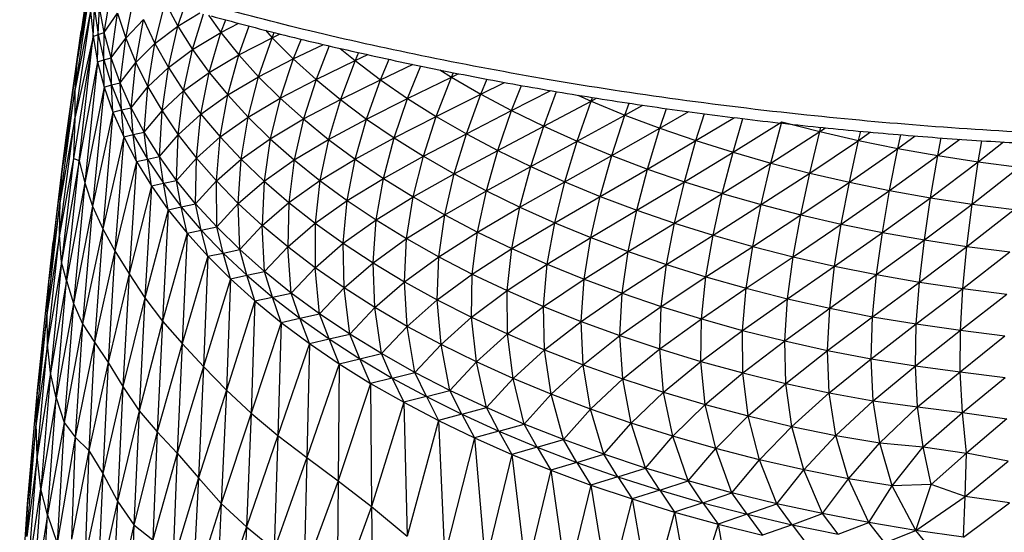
# Paper-space layout '_Trimétrica' of a CAD drawing. Header units: millimetres. Extents: x -212 to 189, y -225 to 469.
# Tile 12 of 18: x -121 to -34, y 25 to 70. Entities that reach past the tile are written whole.
import ezdxf

# ---------------------------------------------------------------- set-up
doc = ezdxf.new("R2010")
doc.units = ezdxf.units.MM

psp = doc.layouts.new('_Trimétrica')

# ---------------------------------------------------------------- linework, layer by layer
at = {"color": 7, "linetype": 'Continuous', "lineweight": 25}
for p, q in [((-115.214, 73.781), (-116.306, 66.513)), ((-115.226, 73.785), (-115.938, 69.243)), ((-115.226, 73.785), (-115.938, 69.243)), ((-115.11, 73.289), (-116.479, 63.997)), ((-115.11, 73.289), (-116.306, 66.513)), ((-113.869, 69.128), (-113.217, 73.056)), ((-111.969, 68.646), (-111.21, 72.442)), ((-109.377, 68.15), (-108.466, 71.786)), ((-108.466, 71.786), (-107.336, 69.696)), ((-115.082, 71.03), (-116.496, 61.527)), ((-115.082, 71.03), (-116.479, 63.997)), ((-115.082, 71.03), (-114.872, 68.776)), ((-114.872, 68.776), (-114.741, 71.209)), ((-114.741, 71.209), (-114.421, 68.954)), ((-114.421, 68.954), (-114.285, 71.378)), ((-113.869, 69.128), (-114.285, 71.378)), ((-113.869, 69.128), (-112.688, 70.846)), ((-113.261, 66.888), (-112.688, 70.846)), ((-112.688, 70.846), (-111.969, 68.646)), ((-107.336, 69.696), (-106.826, 71.28)), ((-107.336, 69.696), (-105.401, 70.87)), ((-106.037, 67.631), (-105.068, 70.781)), ((-111.969, 68.646), (-110.385, 70.287)), ((-111.076, 66.466), (-110.385, 70.287)), ((-110.385, 70.287), (-109.377, 68.15)), ((-104.619, 70.663), (-103.532, 69.131)), ((-103.532, 69.131), (-103.103, 70.264)), ((-103.532, 69.131), (-101.926, 69.955)), ((-117.228, 60.031), (-115.938, 69.243)), ((-115.938, 69.243), (-116.306, 66.513)), ((-114.421, 68.954), (-113.869, 69.128)), ((-113.918, 66.708), (-113.869, 69.128)), ((-113.261, 66.888), (-113.869, 69.128)), ((-109.377, 68.15), (-107.336, 69.696)), ((-108.191, 66.035), (-107.336, 69.696)), ((-107.336, 69.696), (-106.037, 67.631)), ((-106.037, 67.631), (-103.532, 69.131)), ((-104.565, 65.596), (-103.532, 69.131)), ((-103.532, 69.131), (-101.941, 67.154)), ((-101.941, 67.154), (-101.011, 69.714)), ((-99.579, 69.338), (-98.986, 68.674)), ((-98.986, 68.674), (-98.792, 69.131)), ((-98.986, 68.674), (-98.279, 69.006)), ((-114.872, 68.776), (-116.616, 57.95)), ((-114.872, 68.776), (-116.496, 61.527)), ((-116.092, 57.758), (-114.872, 68.776)), ((-114.872, 68.776), (-114.421, 68.954)), ((-114.872, 68.776), (-114.468, 66.526)), ((-114.468, 66.526), (-114.421, 68.954)), ((-114.421, 68.954), (-113.918, 66.708)), ((-113.261, 66.888), (-111.969, 68.646)), ((-112.469, 64.664), (-111.969, 68.646)), ((-111.969, 68.646), (-111.076, 66.466)), ((-111.076, 66.466), (-109.377, 68.15)), ((-110.001, 64.306), (-109.377, 68.15)), ((-109.377, 68.15), (-108.191, 66.035)), ((-101.941, 67.154), (-98.986, 68.674)), ((-100.188, 65.215), (-98.986, 68.674)), ((-97.12, 66.802), (-98.986, 68.674)), ((-96.404, 68.557), (-97.12, 66.802)), ((-108.191, 66.035), (-106.037, 67.631)), ((-106.834, 63.947), (-106.037, 67.631)), ((-106.037, 67.631), (-104.565, 65.596)), ((-97.12, 66.802), (-94.423, 68.084)), ((-93.926, 67.965), (-95.096, 64.971)), ((-92.945, 67.73), (-91.635, 66.647)), ((-91.324, 67.357), (-91.635, 66.647)), ((-117.603, 57.01), (-116.306, 66.513)), ((-116.306, 66.513), (-117.228, 60.031)), ((-116.306, 66.513), (-116.479, 63.997)), ((-114.468, 66.526), (-116.092, 57.758)), ((-114.468, 66.526), (-115.596, 55.782)), ((-114.468, 66.526), (-113.918, 66.708)), ((-114.468, 66.526), (-113.88, 64.288)), ((-113.918, 66.708), (-113.261, 66.888)), ((-113.918, 66.708), (-113.232, 64.477)), ((-113.88, 64.288), (-113.918, 66.708)), ((-112.469, 64.664), (-113.261, 66.888)), ((-113.232, 64.477), (-113.261, 66.888)), ((-112.469, 64.664), (-111.076, 66.466)), ((-111.492, 62.459), (-111.076, 66.466)), ((-111.076, 66.466), (-110.001, 64.306)), ((-104.565, 65.596), (-101.941, 67.154)), ((-102.926, 63.595), (-101.941, 67.154)), ((-101.941, 67.154), (-100.188, 65.215)), ((-100.188, 65.215), (-97.12, 66.802)), ((-97.12, 66.802), (-98.277, 63.315)), ((-97.12, 66.802), (-95.096, 64.971)), ((-95.096, 64.971), (-91.635, 66.647)), ((-91.635, 66.647), (-92.932, 63.189)), ((-91.635, 66.647), (-90.494, 67.177)), ((-91.635, 66.647), (-89.371, 64.941)), ((-89.371, 64.941), (-88.603, 66.769)), ((-110.001, 64.306), (-108.191, 66.035)), ((-108.747, 62.171), (-108.191, 66.035)), ((-108.191, 66.035), (-106.834, 63.947)), ((-106.834, 63.947), (-104.565, 65.596)), ((-105.307, 61.892), (-104.565, 65.596)), ((-104.565, 65.596), (-102.926, 63.595)), ((-89.371, 64.941), (-86.493, 66.313)), ((-86.969, 63.287), (-85.814, 66.166)), ((-84.11, 65.819), (-83.093, 65.176)), ((-83.093, 65.176), (-82.915, 65.588)), ((-83.093, 65.176), (-82.438, 65.495)), ((-113.232, 64.477), (-112.469, 64.664)), ((-111.492, 62.459), (-112.469, 64.664)), ((-112.357, 62.262), (-112.469, 64.664)), ((-102.926, 63.595), (-100.188, 65.215)), ((-101.124, 61.632), (-100.188, 65.215)), ((-98.277, 63.315), (-100.188, 65.215)), ((-98.277, 63.315), (-95.096, 64.971)), ((-95.096, 64.971), (-96.21, 61.459)), ((-95.096, 64.971), (-92.932, 63.189)), ((-92.932, 63.189), (-89.371, 64.941)), ((-90.613, 61.453), (-89.371, 64.941)), ((-89.371, 64.941), (-86.969, 63.287)), ((-86.969, 63.287), (-83.093, 65.176)), ((-84.43, 61.685), (-83.093, 65.176)), ((-83.093, 65.176), (-80.486, 63.663)), ((-80.486, 63.663), (-79.93, 65.009)), ((-80.486, 63.663), (-78.393, 64.711)), ((-117.791, 54.191), (-116.479, 63.997)), ((-116.479, 63.997), (-117.603, 57.01)), ((-116.479, 63.997), (-116.496, 61.527)), ((-113.88, 64.288), (-115.596, 55.782)), ((-113.88, 64.288), (-114.908, 53.708)), ((-113.88, 64.288), (-113.232, 64.477)), ((-113.88, 64.288), (-113.112, 62.066)), ((-113.232, 64.477), (-112.357, 62.262)), ((-113.112, 62.066), (-113.232, 64.477)), ((-111.492, 62.459), (-110.001, 64.306)), ((-110.332, 60.279), (-110.001, 64.306)), ((-110.001, 64.306), (-108.747, 62.171)), ((-108.747, 62.171), (-106.834, 63.947)), ((-107.312, 60.063), (-106.834, 63.947)), ((-106.834, 63.947), (-105.307, 61.892)), ((-77.751, 62.206), (-76.878, 64.444)), ((-77.751, 62.206), (-74.283, 63.997)), ((-74.902, 60.811), (-73.758, 63.907)), ((-105.307, 61.892), (-102.926, 63.595)), ((-103.604, 59.871), (-102.926, 63.595)), ((-102.926, 63.595), (-101.124, 61.632)), ((-101.124, 61.632), (-98.277, 63.315)), ((-98.277, 63.315), (-99.16, 59.71)), ((-98.277, 63.315), (-96.21, 61.459)), ((-96.21, 61.459), (-92.932, 63.189)), ((-92.932, 63.189), (-93.992, 59.651)), ((-92.932, 63.189), (-90.613, 61.453)), ((-90.613, 61.453), (-86.969, 63.287)), ((-88.161, 59.771), (-86.969, 63.287)), ((-86.969, 63.287), (-84.43, 61.685)), ((-84.43, 61.685), (-80.486, 63.663)), ((-81.759, 60.141), (-80.486, 63.663)), ((-80.486, 63.663), (-77.751, 62.206)), ((-74.902, 60.811), (-70.697, 63.05)), ((-71.936, 59.479), (-70.697, 63.05)), ((-71.883, 63.584), (-70.697, 63.05)), ((-70.697, 63.05), (-70.573, 63.369)), ((-70.697, 63.05), (-70.21, 63.314)), ((-70.697, 63.05), (-67.696, 61.811)), ((-67.696, 61.811), (-67.31, 62.876)), ((-113.112, 62.066), (-114.908, 53.708)), ((-113.112, 62.066), (-114.016, 51.719)), ((-113.112, 62.066), (-112.357, 62.262)), ((-113.112, 62.066), (-112.153, 59.862)), ((-112.357, 62.262), (-111.492, 62.459)), ((-112.357, 62.262), (-111.297, 60.068)), ((-112.153, 59.862), (-112.357, 62.262)), ((-110.332, 60.279), (-111.492, 62.459)), ((-111.297, 60.068), (-111.492, 62.459)), ((-110.332, 60.279), (-108.747, 62.171)), ((-108.989, 58.125), (-108.747, 62.171)), ((-108.747, 62.171), (-107.312, 60.063)), ((-81.759, 60.141), (-77.751, 62.206)), ((-78.967, 58.657), (-77.751, 62.206)), ((-77.751, 62.206), (-74.902, 60.811)), ((-67.696, 61.811), (-66.119, 62.696)), ((-64.59, 60.637), (-64.003, 62.376)), ((-64.59, 60.637), (-62.043, 62.119)), ((-117.856, 51.172), (-116.496, 61.527)), ((-116.496, 61.527), (-117.791, 54.191)), ((-116.496, 61.527), (-116.616, 57.95)), ((-107.312, 60.063), (-105.307, 61.892)), ((-105.709, 57.991), (-105.307, 61.892)), ((-105.307, 61.892), (-103.604, 59.871)), ((-103.604, 59.871), (-101.124, 61.632)), ((-101.739, 57.889), (-101.124, 61.632)), ((-99.16, 59.71), (-101.124, 61.632)), ((-99.16, 59.71), (-96.21, 61.459)), ((-96.21, 61.459), (-97.037, 57.832)), ((-96.21, 61.459), (-93.992, 59.651)), ((-93.992, 59.651), (-90.613, 61.453)), ((-91.624, 57.89), (-90.613, 61.453)), ((-90.613, 61.453), (-88.161, 59.771)), ((-88.161, 59.771), (-84.43, 61.685)), ((-85.571, 58.145), (-84.43, 61.685)), ((-84.43, 61.685), (-81.759, 60.141)), ((-71.936, 59.479), (-67.696, 61.811)), ((-68.864, 58.212), (-67.696, 61.811)), ((-67.696, 61.811), (-64.59, 60.637)), ((-61.398, 59.535), (-60.642, 61.937)), ((-61.398, 59.535), (-57.985, 61.59)), ((-58.113, 58.501), (-57.246, 61.493)), ((-58.113, 58.501), (-53.772, 61.212)), ((-54.748, 57.542), (-53.772, 61.212)), ((-53.772, 61.212), (-50.414, 60.347)), ((-111.297, 60.068), (-110.332, 60.279)), ((-108.989, 58.125), (-110.332, 60.279)), ((-110.055, 57.899), (-110.332, 60.279)), ((-78.967, 58.657), (-74.902, 60.811)), ((-76.054, 57.235), (-74.902, 60.811)), ((-74.902, 60.811), (-71.936, 59.479)), ((-68.864, 58.212), (-64.59, 60.637)), ((-65.692, 57.015), (-64.59, 60.637)), ((-64.59, 60.637), (-61.398, 59.535)), ((-54.748, 57.542), (-50.414, 60.347)), ((-51.308, 56.656), (-50.414, 60.347)), ((-50.414, 60.347), (-50.315, 60.718)), ((-50.414, 60.347), (-49.924, 60.675)), ((-50.414, 60.347), (-46.985, 59.555)), ((-46.985, 59.555), (-46.786, 60.385)), ((-46.985, 59.555), (-45.912, 60.305)), ((-117.603, 57.01), (-117.228, 60.031)), ((-112.153, 59.862), (-114.016, 51.719)), ((-112.153, 59.862), (-112.925, 49.751)), ((-112.153, 59.862), (-111.297, 60.068)), ((-112.153, 59.862), (-111.018, 57.681)), ((-111.297, 60.068), (-110.055, 57.899)), ((-111.018, 57.681), (-111.297, 60.068)), ((-108.989, 58.125), (-107.312, 60.063)), ((-107.469, 56.004), (-107.312, 60.063)), ((-107.312, 60.063), (-105.709, 57.991)), ((-105.709, 57.991), (-103.604, 59.871)), ((-103.93, 55.955), (-103.604, 59.871)), ((-103.604, 59.871), (-101.739, 57.889)), ((-101.739, 57.889), (-99.16, 59.71)), ((-99.16, 59.71), (-99.707, 55.949)), ((-99.16, 59.71), (-97.037, 57.832)), ((-97.037, 57.832), (-93.992, 59.651)), ((-93.992, 59.651), (-94.762, 56.003)), ((-93.992, 59.651), (-91.624, 57.89)), ((-91.624, 57.89), (-88.161, 59.771)), ((-89.114, 56.185), (-88.161, 59.771)), ((-88.161, 59.771), (-85.571, 58.145)), ((-85.571, 58.145), (-81.759, 60.141)), ((-82.844, 56.575), (-81.759, 60.141)), ((-81.759, 60.141), (-78.967, 58.657)), ((-76.054, 57.235), (-71.936, 59.479)), ((-73.027, 55.878), (-71.936, 59.479)), ((-71.936, 59.479), (-68.864, 58.212)), ((-65.692, 57.015), (-61.398, 59.535)), ((-62.422, 55.887), (-61.398, 59.535)), ((-61.398, 59.535), (-58.113, 58.501)), ((-51.308, 56.656), (-46.985, 59.555)), ((-47.794, 55.846), (-46.985, 59.555)), ((-46.985, 59.555), (-43.499, 58.841)), ((-43.499, 58.841), (-43.237, 60.062)), ((-43.499, 58.841), (-41.963, 59.957)), ((-39.952, 58.204), (-39.654, 59.791)), ((-39.952, 58.204), (-38.011, 59.672)), ((-36.359, 57.647), (-36.053, 59.531)), ((-36.359, 57.647), (-34.112, 59.418)), ((-82.844, 56.575), (-78.967, 58.657)), ((-79.99, 55.066), (-78.967, 58.657)), ((-78.967, 58.657), (-76.054, 57.235)), ((-47.794, 55.846), (-43.499, 58.841)), ((-44.221, 55.117), (-43.499, 58.841)), ((-43.499, 58.841), (-39.952, 58.204)), ((-116.616, 57.95), (-117.856, 51.172)), ((-116.616, 57.95), (-117.668, 48.753)), ((-116.092, 57.758), (-117.668, 48.753)), ((-117.218, 47.105), (-116.092, 57.758)), ((-116.092, 57.758), (-116.616, 57.95)), ((-116.092, 57.758), (-115.596, 55.782)), ((-111.018, 57.681), (-112.925, 49.751)), ((-111.018, 57.681), (-111.673, 47.7)), ((-111.018, 57.681), (-110.055, 57.899)), ((-111.018, 57.681), (-109.7, 55.528)), ((-110.055, 57.899), (-108.989, 58.125)), ((-110.055, 57.899), (-108.636, 55.761)), ((-109.7, 55.528), (-110.055, 57.899)), ((-107.469, 56.004), (-108.989, 58.125)), ((-108.636, 55.761), (-108.989, 58.125)), ((-107.469, 56.004), (-105.709, 57.991)), ((-105.772, 53.919), (-105.709, 57.991)), ((-105.709, 57.991), (-103.93, 55.955)), ((-103.93, 55.955), (-101.739, 57.889)), ((-101.985, 53.959), (-101.739, 57.889)), ((-99.707, 55.949), (-101.739, 57.889)), ((-99.707, 55.949), (-97.037, 57.832)), ((-97.037, 57.832), (-97.519, 54.055)), ((-97.037, 57.832), (-94.762, 56.003)), ((-94.762, 56.003), (-91.624, 57.89)), ((-92.339, 54.225), (-91.624, 57.89)), ((-91.624, 57.89), (-89.114, 56.185)), ((-89.114, 56.185), (-85.571, 58.145)), ((-86.468, 54.536), (-85.571, 58.145)), ((-85.571, 58.145), (-82.844, 56.575)), ((-73.027, 55.878), (-68.864, 58.212)), ((-69.889, 54.589), (-68.864, 58.212)), ((-68.864, 58.212), (-65.692, 57.015)), ((-62.422, 55.887), (-58.113, 58.501)), ((-59.064, 54.833), (-58.113, 58.501)), ((-58.113, 58.501), (-54.748, 57.542)), ((-44.221, 55.117), (-39.952, 58.204)), ((-40.586, 54.466), (-39.952, 58.204)), ((-40.586, 54.466), (-36.359, 57.647)), ((-39.952, 58.204), (-36.359, 57.647)), ((-36.902, 53.899), (-36.359, 57.647)), ((-36.359, 57.647), (-32.722, 57.169)), ((-118.775, 47.295), (-117.603, 57.01)), ((-117.603, 57.01), (-118.398, 50.546)), ((-117.791, 54.191), (-117.603, 57.01)), ((-79.99, 55.066), (-76.054, 57.235)), ((-77.019, 53.622), (-76.054, 57.235)), ((-76.054, 57.235), (-73.027, 55.878)), ((-69.889, 54.589), (-65.692, 57.015)), ((-66.648, 53.369), (-65.692, 57.015)), ((-65.692, 57.015), (-62.422, 55.887)), ((-59.064, 54.833), (-54.748, 57.542)), ((-55.621, 53.853), (-54.748, 57.542)), ((-54.748, 57.542), (-51.308, 56.656)), ((-36.902, 53.899), (-32.722, 57.169)), ((-108.636, 55.761), (-107.469, 56.004)), ((-105.772, 53.919), (-107.469, 56.004)), ((-107.041, 53.655), (-107.469, 56.004)), ((-105.772, 53.919), (-103.93, 55.955)), ((-103.93, 55.955), (-101.985, 53.959)), ((-103.904, 51.873), (-103.93, 55.955)), ((-101.985, 53.959), (-99.707, 55.949)), ((-99.707, 55.949), (-99.874, 52.008)), ((-99.707, 55.949), (-97.519, 54.055)), ((-97.519, 54.055), (-94.762, 56.003)), ((-94.762, 56.003), (-95.176, 52.212)), ((-94.762, 56.003), (-92.339, 54.225)), ((-92.339, 54.225), (-89.114, 56.185)), ((-89.766, 52.502), (-89.114, 56.185)), ((-89.114, 56.185), (-86.468, 54.536)), ((-86.468, 54.536), (-82.844, 56.575)), ((-83.685, 52.946), (-82.844, 56.575)), ((-82.844, 56.575), (-79.99, 55.066)), ((-66.648, 53.369), (-62.422, 55.887)), ((-63.312, 52.222), (-62.422, 55.887)), ((-62.422, 55.887), (-59.064, 54.833)), ((-55.621, 53.853), (-51.308, 56.656)), ((-52.104, 52.949), (-51.308, 56.656)), ((-51.308, 56.656), (-47.794, 55.846)), ((-115.596, 55.782), (-117.218, 47.105)), ((-115.596, 55.782), (-116.615, 45.077)), ((-115.596, 55.782), (-114.908, 53.708)), ((-109.7, 55.528), (-111.673, 47.7)), ((-109.7, 55.528), (-110.272, 45.581)), ((-109.7, 55.528), (-108.636, 55.761)), ((-109.7, 55.528), (-108.205, 53.405)), ((-108.636, 55.761), (-107.041, 53.655)), ((-108.205, 53.405), (-108.636, 55.761)), ((-83.685, 52.946), (-79.99, 55.066)), ((-80.769, 51.418), (-79.99, 55.066)), ((-79.99, 55.066), (-77.019, 53.622)), ((-77.019, 53.622), (-73.027, 55.878)), ((-73.928, 52.244), (-73.027, 55.878)), ((-73.027, 55.878), (-69.889, 54.589)), ((-52.104, 52.949), (-47.794, 55.846)), ((-48.512, 52.125), (-47.794, 55.846)), ((-48.512, 52.125), (-44.221, 55.117)), ((-47.794, 55.846), (-44.221, 55.117)), ((-44.855, 51.381), (-44.221, 55.117)), ((-44.221, 55.117), (-40.586, 54.466)), ((-118.947, 44.28), (-117.791, 54.191)), ((-117.791, 54.191), (-118.775, 47.295)), ((-117.856, 51.172), (-117.791, 54.191)), ((-95.176, 52.212), (-92.339, 54.225)), ((-92.681, 50.421), (-92.339, 54.225)), ((-92.339, 54.225), (-89.766, 52.502)), ((-89.766, 52.502), (-86.468, 54.536)), ((-87.056, 50.836), (-86.468, 54.536)), ((-86.468, 54.536), (-83.685, 52.946)), ((-73.928, 52.244), (-69.889, 54.589)), ((-70.727, 50.935), (-69.889, 54.589)), ((-69.889, 54.589), (-66.648, 53.369)), ((-63.312, 52.222), (-59.064, 54.833)), ((-59.883, 51.148), (-59.064, 54.833)), ((-59.064, 54.833), (-55.621, 53.853)), ((-44.855, 51.381), (-40.586, 54.466)), ((-41.141, 50.723), (-40.586, 54.466)), ((-40.586, 54.466), (-36.902, 53.899)), ((-114.908, 53.708), (-116.615, 45.077)), ((-114.908, 53.708), (-115.796, 43.258)), ((-114.908, 53.708), (-114.016, 51.719)), ((-108.205, 53.405), (-110.272, 45.581)), ((-108.205, 53.405), (-108.711, 43.522)), ((-108.205, 53.405), (-107.041, 53.655)), ((-108.205, 53.405), (-106.536, 51.317)), ((-107.041, 53.655), (-105.772, 53.919)), ((-107.041, 53.655), (-105.273, 51.588)), ((-106.536, 51.317), (-107.041, 53.655)), ((-103.904, 51.873), (-105.772, 53.919)), ((-105.273, 51.588), (-105.772, 53.919)), ((-103.904, 51.873), (-101.985, 53.959)), ((-99.874, 52.008), (-101.985, 53.959)), ((-101.864, 49.869), (-101.985, 53.959)), ((-99.874, 52.008), (-97.519, 54.055)), ((-97.519, 54.055), (-97.605, 50.106)), ((-97.519, 54.055), (-95.176, 52.212)), ((-80.769, 51.418), (-77.019, 53.622)), ((-77.738, 49.957), (-77.019, 53.622)), ((-77.019, 53.622), (-73.928, 52.244)), ((-70.727, 50.935), (-66.648, 53.369)), ((-67.423, 49.697), (-66.648, 53.369)), ((-66.648, 53.369), (-63.312, 52.222)), ((-59.883, 51.148), (-55.621, 53.853)), ((-56.364, 50.15), (-55.621, 53.853)), ((-55.621, 53.853), (-52.104, 52.949)), ((-41.141, 50.723), (-36.902, 53.899)), ((-37.372, 50.149), (-36.902, 53.899)), ((-37.372, 50.149), (-33.173, 53.412)), ((-36.902, 53.899), (-33.173, 53.412)), ((-92.681, 50.421), (-89.766, 52.502)), ((-90.04, 48.687), (-89.766, 52.502)), ((-89.766, 52.502), (-87.056, 50.836)), ((-87.056, 50.836), (-83.685, 52.946)), ((-84.209, 49.232), (-83.685, 52.946)), ((-83.685, 52.946), (-80.769, 51.418)), ((-56.364, 50.15), (-52.104, 52.949)), ((-52.773, 49.232), (-52.104, 52.949)), ((-52.104, 52.949), (-48.512, 52.125)), ((-114.016, 51.719), (-115.796, 43.258)), ((-114.016, 51.719), (-114.752, 41.637)), ((-114.016, 51.719), (-112.925, 49.751)), ((-106.536, 51.317), (-105.273, 51.588)), ((-105.273, 51.588), (-103.904, 51.873)), ((-105.273, 51.588), (-103.331, 49.56)), ((-104.697, 49.268), (-105.273, 51.588)), ((-101.864, 49.869), (-103.904, 51.873)), ((-103.331, 49.56), (-103.904, 51.873)), ((-101.864, 49.869), (-99.874, 52.008)), ((-97.605, 50.106), (-99.874, 52.008)), ((-99.662, 47.914), (-99.874, 52.008)), ((-97.605, 50.106), (-95.176, 52.212)), ((-95.176, 52.212), (-95.179, 48.255)), ((-95.176, 52.212), (-92.681, 50.421)), ((-77.738, 49.957), (-73.928, 52.244)), ((-74.585, 48.562), (-73.928, 52.244)), ((-73.928, 52.244), (-70.727, 50.935)), ((-67.423, 49.697), (-63.312, 52.222)), ((-64.018, 48.533), (-63.312, 52.222)), ((-63.312, 52.222), (-59.883, 51.148)), ((-52.773, 49.232), (-48.512, 52.125)), ((-49.108, 48.394), (-48.512, 52.125)), ((-48.512, 52.125), (-44.855, 51.381)), ((-117.856, 51.172), (-118.947, 44.28)), ((-118.911, 41.444), (-117.856, 51.172)), ((-117.668, 48.753), (-117.856, 51.172)), ((-106.536, 51.317), (-108.711, 43.522)), ((-106.536, 51.317), (-106.976, 41.515)), ((-106.536, 51.317), (-104.697, 49.268)), ((-90.04, 48.687), (-87.056, 50.836)), ((-87.257, 47.013), (-87.056, 50.836)), ((-87.056, 50.836), (-84.209, 49.232)), ((-84.209, 49.232), (-80.769, 51.418)), ((-81.233, 47.691), (-80.769, 51.418)), ((-80.769, 51.418), (-77.738, 49.957)), ((-74.585, 48.562), (-70.727, 50.935)), ((-71.319, 47.239), (-70.727, 50.935)), ((-70.727, 50.935), (-67.423, 49.697)), ((-64.018, 48.533), (-59.883, 51.148)), ((-60.519, 47.444), (-59.883, 51.148)), ((-59.883, 51.148), (-56.364, 50.15)), ((-49.108, 48.394), (-44.855, 51.381)), ((-45.376, 47.644), (-44.855, 51.381)), ((-45.376, 47.644), (-41.141, 50.723)), ((-44.855, 51.381), (-41.141, 50.723)), ((-41.581, 46.982), (-41.141, 50.723)), ((-41.141, 50.723), (-37.372, 50.149)), ((-118.775, 47.295), (-118.398, 50.546)), ((-103.331, 49.56), (-101.864, 49.869)), ((-99.662, 47.914), (-101.864, 49.869)), ((-101.225, 47.578), (-101.864, 49.869)), ((-99.662, 47.914), (-97.605, 50.106)), ((-95.179, 48.255), (-97.605, 50.106)), ((-97.3, 46.009), (-97.605, 50.106)), ((-95.179, 48.255), (-92.681, 50.421)), ((-92.681, 50.421), (-90.04, 48.687)), ((-92.602, 46.459), (-92.681, 50.421)), ((-81.233, 47.691), (-77.738, 49.957)), ((-78.132, 46.217), (-77.738, 49.957)), ((-77.738, 49.957), (-74.585, 48.562)), ((-60.519, 47.444), (-56.364, 50.15)), ((-56.935, 46.433), (-56.364, 50.15)), ((-56.364, 50.15), (-52.773, 49.232)), ((-41.581, 46.982), (-37.372, 50.149)), ((-37.733, 46.41), (-37.372, 50.149)), ((-37.372, 50.149), (-33.557, 49.657)), ((-112.925, 49.751), (-114.752, 41.637)), ((-112.925, 49.751), (-113.543, 39.843)), ((-112.925, 49.751), (-111.673, 47.7)), ((-104.697, 49.268), (-106.976, 41.515)), ((-104.697, 49.268), (-105.086, 39.471)), ((-104.697, 49.268), (-103.331, 49.56)), ((-104.697, 49.268), (-102.686, 47.261)), ((-103.331, 49.56), (-101.225, 47.578)), ((-102.686, 47.261), (-103.331, 49.56)), ((-87.257, 47.013), (-84.209, 49.232)), ((-84.34, 45.402), (-84.209, 49.232)), ((-84.209, 49.232), (-81.233, 47.691)), ((-71.319, 47.239), (-67.423, 49.697)), ((-67.95, 45.988), (-67.423, 49.697)), ((-67.423, 49.697), (-64.018, 48.533)), ((-56.935, 46.433), (-52.773, 49.232)), ((-53.27, 45.502), (-52.773, 49.232)), ((-52.773, 49.232), (-49.108, 48.394)), ((-37.733, 46.41), (-33.557, 49.657)), ((-117.668, 48.753), (-118.911, 41.444)), ((-117.668, 48.753), (-118.647, 38.912)), ((-117.218, 47.105), (-117.668, 48.753)), ((-97.3, 46.009), (-95.179, 48.255)), ((-92.602, 46.459), (-95.179, 48.255)), ((-94.776, 44.158), (-95.179, 48.255)), ((-92.602, 46.459), (-90.04, 48.687)), ((-90.04, 48.687), (-87.257, 47.013)), ((-89.875, 44.722), (-90.04, 48.687)), ((-78.132, 46.217), (-74.585, 48.562)), ((-74.916, 44.814), (-74.585, 48.562)), ((-74.585, 48.562), (-71.319, 47.239)), ((-67.95, 45.988), (-64.018, 48.533)), ((-64.476, 44.811), (-64.018, 48.533)), ((-64.018, 48.533), (-60.519, 47.444)), ((-53.27, 45.502), (-49.108, 48.394)), ((-49.534, 44.658), (-49.108, 48.394)), ((-49.108, 48.394), (-45.376, 47.644)), ((-119.797, 37.387), (-118.775, 47.295)), ((-118.947, 44.28), (-118.775, 47.295)), ((-111.673, 47.7), (-113.543, 39.843)), ((-111.673, 47.7), (-112.229, 37.714)), ((-111.673, 47.7), (-110.272, 45.581)), ((-102.686, 47.261), (-105.086, 39.471)), ((-102.686, 47.261), (-103.048, 37.38)), ((-102.686, 47.261), (-101.225, 47.578)), ((-102.686, 47.261), (-100.511, 45.3)), ((-101.225, 47.578), (-99.662, 47.914)), ((-101.225, 47.578), (-98.951, 45.643)), ((-100.511, 45.3), (-101.225, 47.578)), ((-97.3, 46.009), (-99.662, 47.914)), ((-98.951, 45.643), (-99.662, 47.914)), ((-84.34, 45.402), (-81.233, 47.691)), ((-81.292, 43.856), (-81.233, 47.691)), ((-81.233, 47.691), (-78.132, 46.217)), ((-74.916, 44.814), (-71.319, 47.239)), ((-71.581, 43.481), (-71.319, 47.239)), ((-71.319, 47.239), (-67.95, 45.988)), ((-64.476, 44.811), (-60.519, 47.444)), ((-60.913, 43.713), (-60.519, 47.444)), ((-60.519, 47.444), (-56.935, 46.433)), ((-49.534, 44.658), (-45.376, 47.644)), ((-45.731, 43.907), (-45.376, 47.644)), ((-45.376, 47.644), (-41.581, 46.982)), ((-117.218, 47.105), (-118.647, 38.912)), ((-118.151, 36.695), (-117.218, 47.105)), ((-117.218, 47.105), (-116.615, 45.077)), ((-94.776, 44.158), (-92.602, 46.459)), ((-89.875, 44.722), (-92.602, 46.459)), ((-92.102, 42.364), (-92.602, 46.459)), ((-89.875, 44.722), (-87.257, 47.013)), ((-87.257, 47.013), (-84.34, 45.402)), ((-87.006, 43.046), (-87.257, 47.013)), ((-60.913, 43.713), (-56.935, 46.433)), ((-57.257, 42.692), (-56.935, 46.433)), ((-56.935, 46.433), (-53.27, 45.502)), ((-45.731, 43.907), (-41.581, 46.982)), ((-41.869, 43.257), (-41.581, 46.982)), ((-41.869, 43.257), (-37.733, 46.41)), ((-41.581, 46.982), (-37.733, 46.41)), ((-37.95, 42.695), (-37.733, 46.41)), ((-37.733, 46.41), (-33.842, 45.917)), ((-110.272, 45.581), (-112.229, 37.714)), ((-110.272, 45.581), (-110.79, 35.558)), ((-110.272, 45.581), (-108.711, 43.522)), ((-100.511, 45.3), (-98.951, 45.643)), ((-98.951, 45.643), (-97.3, 46.009)), ((-98.951, 45.643), (-96.526, 43.761)), ((-98.174, 43.388), (-98.951, 45.643)), ((-94.776, 44.158), (-97.3, 46.009)), ((-96.526, 43.761), (-97.3, 46.009)), ((-81.292, 43.856), (-78.132, 46.217)), ((-78.132, 46.217), (-74.916, 44.814)), ((-78.114, 42.377), (-78.132, 46.217)), ((-71.581, 43.481), (-67.95, 45.988)), ((-68.139, 42.222), (-67.95, 45.988)), ((-67.95, 45.988), (-64.476, 44.811)), ((-57.257, 42.692), (-53.27, 45.502)), ((-53.526, 41.756), (-53.27, 45.502)), ((-53.27, 45.502), (-49.534, 44.658)), ((-37.95, 42.695), (-33.842, 45.917)), ((-116.615, 45.077), (-118.151, 36.695)), ((-116.615, 45.077), (-117.443, 34.515)), ((-116.615, 45.077), (-115.796, 43.258)), ((-100.511, 45.3), (-103.048, 37.38)), ((-100.511, 45.3), (-100.858, 35.328)), ((-100.511, 45.3), (-98.174, 43.388)), ((-92.102, 42.364), (-89.875, 44.722)), ((-87.006, 43.046), (-89.875, 44.722)), ((-89.279, 40.632), (-89.875, 44.722)), ((-87.006, 43.046), (-84.34, 45.402)), ((-84.34, 45.402), (-81.292, 43.856)), ((-84.006, 41.436), (-84.34, 45.402)), ((-78.114, 42.377), (-74.916, 44.814)), ((-74.916, 44.814), (-71.581, 43.481)), ((-74.819, 40.971), (-74.916, 44.814)), ((-68.139, 42.222), (-64.476, 44.811)), ((-64.596, 41.04), (-64.476, 44.811)), ((-64.476, 44.811), (-60.913, 43.713)), ((-53.526, 41.756), (-49.534, 44.658)), ((-49.724, 40.913), (-49.534, 44.658)), ((-49.534, 44.658), (-45.731, 43.907)), ((-119.922, 34.425), (-118.947, 44.28)), ((-118.947, 44.28), (-119.797, 37.387)), ((-118.911, 41.444), (-118.947, 44.28)), ((-98.174, 43.388), (-96.526, 43.761)), ((-96.526, 43.761), (-94.776, 44.158)), ((-96.526, 43.761), (-93.942, 41.935)), ((-95.686, 41.531), (-96.526, 43.761)), ((-92.102, 42.364), (-94.776, 44.158)), ((-93.942, 41.935), (-94.776, 44.158)), ((-84.006, 41.436), (-81.292, 43.856)), ((-81.292, 43.856), (-78.114, 42.377)), ((-80.869, 39.893), (-81.292, 43.856)), ((-64.596, 41.04), (-60.913, 43.713)), ((-60.964, 39.938), (-60.913, 43.713)), ((-60.913, 43.713), (-57.257, 42.692)), ((-49.724, 40.913), (-45.731, 43.907)), ((-45.861, 40.175), (-45.731, 43.907)), ((-45.731, 43.907), (-41.869, 43.257)), ((-115.796, 43.258), (-117.443, 34.515)), ((-115.796, 43.258), (-116.457, 33.207)), ((-115.796, 43.258), (-114.752, 41.637)), ((-108.711, 43.522), (-110.79, 35.558)), ((-108.711, 43.522), (-109.179, 33.691)), ((-108.711, 43.522), (-106.976, 41.515)), ((-98.174, 43.388), (-100.858, 35.328)), ((-98.174, 43.388), (-98.477, 33.357)), ((-98.174, 43.388), (-95.686, 41.531)), ((-89.279, 40.632), (-87.006, 43.046)), ((-84.006, 41.436), (-87.006, 43.046)), ((-86.317, 38.964), (-87.006, 43.046)), ((-74.819, 40.971), (-71.581, 43.481)), ((-71.581, 43.481), (-68.139, 42.222)), ((-71.413, 39.639), (-71.581, 43.481)), ((-45.861, 40.175), (-41.869, 43.257)), ((-41.941, 39.557), (-41.869, 43.257)), ((-41.869, 43.257), (-37.95, 42.695)), ((-95.686, 41.531), (-93.942, 41.935)), ((-93.942, 41.935), (-92.102, 42.364)), ((-93.942, 41.935), (-91.208, 40.166)), ((-93.042, 39.729), (-93.942, 41.935)), ((-89.279, 40.632), (-92.102, 42.364)), ((-91.208, 40.166), (-92.102, 42.364)), ((-80.869, 39.893), (-78.114, 42.377)), ((-78.114, 42.377), (-74.819, 40.971)), ((-77.607, 38.42), (-78.114, 42.377)), ((-71.413, 39.639), (-68.139, 42.222)), ((-68.139, 42.222), (-64.596, 41.04)), ((-67.896, 38.382), (-68.139, 42.222)), ((-60.964, 39.938), (-57.257, 42.692)), ((-57.257, 42.692), (-53.526, 41.756)), ((-57.244, 38.918), (-57.257, 42.692)), ((-41.941, 39.557), (-37.95, 42.695)), ((-37.974, 39.02), (-37.95, 42.695)), ((-37.974, 39.02), (-33.994, 42.202)), ((-37.95, 42.695), (-33.994, 42.202)), ((-118.911, 41.444), (-119.922, 34.425)), ((-119.826, 31.506), (-118.911, 41.444)), ((-118.647, 38.912), (-118.911, 41.444)), ((-114.752, 41.637), (-116.457, 33.207)), ((-114.752, 41.637), (-115.249, 32.04)), ((-114.752, 41.637), (-113.543, 39.843)), ((-106.976, 41.515), (-109.179, 33.691)), ((-106.976, 41.515), (-107.398, 31.792)), ((-106.976, 41.515), (-105.086, 39.471)), ((-95.686, 41.531), (-98.477, 33.357)), ((-95.686, 41.531), (-95.91, 31.397)), ((-95.686, 41.531), (-93.042, 39.729)), ((-86.317, 38.964), (-84.006, 41.436)), ((-80.869, 39.893), (-84.006, 41.436)), ((-83.217, 37.363), (-84.006, 41.436)), ((-57.244, 38.918), (-53.526, 41.756)), ((-53.526, 41.756), (-49.724, 40.913)), ((-53.443, 37.984), (-53.526, 41.756)), ((-91.208, 40.166), (-89.279, 40.632)), ((-86.317, 38.964), (-89.279, 40.632)), ((-88.328, 38.46), (-89.279, 40.632)), ((-77.607, 38.42), (-74.819, 40.971)), ((-74.819, 40.971), (-71.413, 39.639)), ((-74.227, 37.021), (-74.819, 40.971)), ((-67.896, 38.382), (-64.596, 41.04)), ((-64.596, 41.04), (-60.964, 39.938)), ((-64.281, 37.204), (-64.596, 41.04)), ((-53.443, 37.984), (-49.724, 40.913)), ((-49.724, 40.913), (-45.861, 40.175)), ((-49.58, 37.15), (-49.724, 40.913)), ((-49.58, 37.15), (-45.861, 40.175)), ((-45.861, 40.175), (-41.941, 39.557)), ((-45.679, 36.445), (-45.861, 40.175)), ((-113.543, 39.843), (-115.249, 32.04)), ((-113.543, 39.843), (-114.005, 29.984)), ((-113.543, 39.843), (-112.229, 37.714)), ((-105.086, 39.471), (-107.398, 31.792)), ((-105.086, 39.471), (-105.509, 29.595)), ((-105.086, 39.471), (-103.048, 37.38)), ((-93.042, 39.729), (-95.91, 31.397)), ((-93.042, 39.729), (-93.145, 29.346)), ((-93.042, 39.729), (-91.208, 40.166)), ((-93.042, 39.729), (-90.25, 37.987)), ((-91.208, 40.166), (-88.328, 38.46)), ((-90.25, 37.987), (-91.208, 40.166)), ((-83.217, 37.363), (-80.869, 39.893)), ((-77.607, 38.42), (-80.869, 39.893)), ((-79.985, 35.831), (-80.869, 39.893)), ((-74.227, 37.021), (-71.413, 39.639)), ((-71.413, 39.639), (-67.896, 38.382)), ((-70.738, 35.699), (-71.413, 39.639)), ((-64.281, 37.204), (-60.964, 39.938)), ((-60.964, 39.938), (-57.244, 38.918)), ((-60.57, 36.106), (-60.964, 39.938)), ((-45.679, 36.445), (-41.941, 39.557)), ((-41.941, 39.557), (-37.974, 39.02)), ((-41.744, 35.904), (-41.941, 39.557)), ((-118.647, 38.912), (-119.826, 31.506)), ((-118.647, 38.912), (-119.515, 28.628)), ((-118.151, 36.695), (-118.647, 38.912)), ((-88.328, 38.46), (-90.25, 37.987)), ((-88.328, 38.46), (-86.317, 38.964)), ((-88.328, 38.46), (-85.309, 36.818)), ((-88.328, 38.46), (-87.316, 36.308)), ((-83.217, 37.363), (-86.317, 38.964)), ((-85.309, 36.818), (-86.317, 38.964)), ((-60.57, 36.106), (-57.244, 38.918)), ((-57.244, 38.918), (-53.443, 37.984)), ((-56.774, 35.093), (-57.244, 38.918)), ((-41.744, 35.904), (-37.974, 39.02)), ((-37.974, 39.02), (-33.982, 38.515)), ((-37.771, 35.395), (-37.974, 39.02)), ((-37.771, 35.395), (-33.982, 38.515)), ((-112.229, 37.714), (-114.005, 29.984)), ((-112.229, 37.714), (-112.705, 27.525)), ((-112.229, 37.714), (-110.79, 35.558)), ((-90.25, 37.987), (-93.145, 29.346)), ((-90.25, 37.987), (-87.316, 36.308)), ((-90.25, 37.987), (-90.175, 27.059)), ((-79.985, 35.831), (-77.607, 38.42)), ((-74.227, 37.021), (-77.607, 38.42)), ((-76.63, 34.374), (-77.607, 38.42)), ((-70.738, 35.699), (-67.896, 38.382)), ((-67.896, 38.382), (-64.281, 37.204)), ((-67.136, 34.454), (-67.896, 38.382)), ((-56.774, 35.093), (-53.443, 37.984)), ((-53.443, 37.984), (-49.58, 37.15)), ((-52.903, 34.169), (-53.443, 37.984)), ((-120.669, 27.297), (-119.797, 37.387)), ((-119.922, 34.425), (-119.797, 37.387)), ((-118.151, 36.695), (-119.515, 28.628)), ((-118.919, 26.325), (-118.151, 36.695)), ((-118.151, 36.695), (-117.443, 34.515)), ((-103.048, 37.38), (-105.509, 29.595)), ((-103.048, 37.38), (-103.497, 27.315)), ((-103.048, 37.38), (-100.858, 35.328)), ((-85.309, 36.818), (-87.316, 36.308)), ((-85.309, 36.818), (-83.217, 37.363)), ((-85.309, 36.818), (-82.158, 35.246)), ((-85.309, 36.818), (-84.246, 34.695)), ((-79.985, 35.831), (-83.217, 37.363)), ((-82.158, 35.246), (-83.217, 37.363)), ((-76.63, 34.374), (-74.227, 37.021)), ((-70.738, 35.699), (-74.227, 37.021)), ((-73.156, 32.991), (-74.227, 37.021)), ((-67.136, 34.454), (-64.281, 37.204)), ((-64.281, 37.204), (-60.57, 36.106)), ((-63.437, 33.29), (-64.281, 37.204)), ((-52.903, 34.169), (-49.58, 37.15)), ((-49.58, 37.15), (-45.679, 36.445)), ((-48.997, 33.357), (-49.58, 37.15)), ((-87.316, 36.308), (-90.175, 27.059)), ((-87.316, 36.308), (-84.246, 34.695)), ((-87.316, 36.308), (-87.025, 24.417)), ((-82.158, 35.246), (-79.985, 35.831)), ((-76.63, 34.374), (-79.985, 35.831)), ((-78.879, 33.744), (-79.985, 35.831)), ((-63.437, 33.29), (-60.57, 36.106)), ((-60.57, 36.106), (-56.774, 35.093)), ((-59.641, 32.208), (-60.57, 36.106)), ((-48.997, 33.357), (-45.679, 36.445)), ((-45.679, 36.445), (-41.744, 35.904)), ((-45.093, 32.703), (-45.679, 36.445)), ((-45.093, 32.703), (-41.744, 35.904)), ((-41.744, 35.904), (-37.771, 35.395)), ((-41.245, 32.34), (-41.744, 35.904)), ((-110.79, 35.558), (-112.705, 27.525)), ((-110.79, 35.558), (-111.239, 25.423)), ((-110.79, 35.558), (-109.179, 33.691)), ((-100.858, 35.328), (-103.497, 27.315)), ((-100.858, 35.328), (-101.266, 25.238)), ((-100.858, 35.328), (-98.477, 33.357)), ((-82.158, 35.246), (-84.246, 34.695)), ((-82.158, 35.246), (-78.879, 33.744)), ((-82.158, 35.246), (-81.048, 33.152)), ((-73.156, 32.991), (-70.738, 35.699)), ((-67.136, 34.454), (-70.738, 35.699)), ((-69.566, 31.687), (-70.738, 35.699)), ((-59.641, 32.208), (-56.774, 35.093)), ((-56.774, 35.093), (-52.903, 34.169)), ((-55.766, 31.212), (-56.774, 35.093)), ((-41.245, 32.34), (-37.771, 35.395)), ((-37.771, 35.395), (-33.828, 34.836)), ((-37.415, 31.797), (-37.771, 35.395)), ((-120.742, 24.4), (-119.922, 34.425)), ((-119.922, 34.425), (-120.669, 27.297)), ((-119.826, 31.506), (-119.922, 34.425)), ((-117.443, 34.515), (-118.919, 26.325)), ((-117.443, 34.515), (-118.056, 23.809)), ((-117.443, 34.515), (-116.457, 33.207)), ((-84.246, 34.695), (-87.025, 24.417)), ((-84.246, 34.695), (-81.048, 33.152)), ((-84.246, 34.695), (-83.685, 22.724)), ((-78.879, 33.744), (-76.63, 34.374)), ((-73.156, 32.991), (-76.63, 34.374)), ((-75.477, 32.316), (-76.63, 34.374)), ((-69.566, 31.687), (-67.136, 34.454)), ((-63.437, 33.29), (-67.136, 34.454)), ((-65.876, 30.464), (-67.136, 34.454)), ((-55.766, 31.212), (-52.903, 34.169)), ((-52.903, 34.169), (-48.997, 33.357)), ((-51.825, 30.307), (-52.903, 34.169)), ((-33.828, 34.836), (-37.415, 31.797)), ((-116.457, 33.207), (-118.056, 23.809)), ((-116.457, 33.207), (-116.784, 24.142)), ((-116.457, 33.207), (-115.249, 32.04)), ((-109.179, 33.691), (-111.239, 25.423)), ((-109.179, 33.691), (-109.566, 24.097)), ((-109.179, 33.691), (-107.398, 31.792)), ((-98.477, 33.357), (-101.266, 25.238)), ((-98.477, 33.357), (-98.814, 23.233)), ((-98.477, 33.357), (-95.91, 31.397)), ((-78.879, 33.744), (-81.048, 33.152)), ((-78.879, 33.744), (-75.477, 32.316)), ((-78.879, 33.744), (-77.725, 31.681)), ((-65.876, 30.464), (-63.437, 33.29)), ((-59.641, 32.208), (-63.437, 33.29)), ((-62.085, 29.323), (-63.437, 33.29)), ((-51.825, 30.307), (-48.997, 33.357)), ((-48.997, 33.357), (-45.093, 32.703)), ((-47.864, 29.513), (-48.997, 33.357)), ((-81.048, 33.152), (-83.685, 22.724)), ((-81.048, 33.152), (-77.725, 31.681)), ((-81.048, 33.152), (-80.093, 21.987)), ((-75.477, 32.316), (-77.725, 31.681)), ((-75.477, 32.316), (-73.156, 32.991)), ((-75.477, 32.316), (-71.961, 30.964)), ((-75.477, 32.316), (-74.282, 30.284)), ((-69.566, 31.687), (-73.156, 32.991)), ((-71.961, 30.964), (-73.156, 32.991)), ((-47.864, 29.513), (-45.093, 32.703)), ((-45.093, 32.703), (-41.245, 32.34)), ((-43.999, 28.894), (-45.093, 32.703)), ((-43.999, 28.894), (-41.245, 32.34)), ((-41.245, 32.34), (-37.415, 31.797)), ((-40.549, 28.994), (-41.245, 32.34)), ((-119.826, 31.506), (-120.742, 24.4)), ((-120.619, 21.129), (-119.826, 31.506)), ((-119.515, 28.628), (-119.826, 31.506)), ((-115.249, 32.04), (-116.784, 24.142)), ((-115.249, 32.04), (-115.582, 22.597)), ((-115.249, 32.04), (-114.005, 29.984)), ((-107.398, 31.792), (-109.566, 24.097)), ((-107.398, 31.792), (-107.803, 22.093)), ((-107.398, 31.792), (-105.509, 29.595)), ((-77.725, 31.681), (-80.093, 21.987)), ((-77.725, 31.681), (-74.282, 30.284)), ((-77.725, 31.681), (-76.474, 21.098)), ((-71.961, 30.964), (-69.566, 31.687)), ((-65.876, 30.464), (-69.566, 31.687)), ((-68.332, 29.691), (-69.566, 31.687)), ((-62.085, 29.323), (-59.641, 32.208)), ((-55.766, 31.212), (-59.641, 32.208)), ((-58.205, 28.269), (-59.641, 32.208)), ((-37.415, 31.797), (-40.549, 28.994)), ((-37.532, 27.931), (-37.415, 31.797)), ((-33.703, 31.076), (-37.415, 31.797)), ((-95.91, 31.397), (-98.814, 23.233)), ((-95.91, 31.397), (-96.141, 21.143)), ((-95.91, 31.397), (-93.145, 29.346)), ((-71.961, 30.964), (-74.282, 30.284)), ((-71.961, 30.964), (-68.332, 29.691)), ((-71.961, 30.964), (-70.723, 28.963)), ((-58.205, 28.269), (-55.766, 31.212)), ((-51.825, 30.307), (-55.766, 31.212)), ((-54.237, 27.301), (-55.766, 31.212)), ((-37.532, 27.931), (-33.703, 31.076)), ((-114.005, 29.984), (-115.582, 22.597)), ((-114.005, 29.984), (-114.47, 19.64)), ((-114.005, 29.984), (-112.705, 27.525)), ((-74.282, 30.284), (-76.474, 21.098)), ((-74.282, 30.284), (-72.844, 20.193)), ((-74.282, 30.284), (-70.723, 28.963)), ((-68.332, 29.691), (-70.723, 28.963)), ((-68.332, 29.691), (-65.876, 30.464)), ((-68.332, 29.691), (-64.605, 28.5)), ((-68.332, 29.691), (-67.059, 27.722)), ((-62.085, 29.323), (-65.876, 30.464)), ((-64.605, 28.5), (-65.876, 30.464)), ((-54.237, 27.301), (-51.825, 30.307)), ((-47.864, 29.513), (-51.825, 30.307)), ((-50.191, 26.421), (-51.825, 30.307)), ((-105.509, 29.595), (-107.803, 22.093)), ((-105.509, 29.595), (-106.055, 19.412)), ((-105.509, 29.595), (-103.497, 27.315)), ((-93.145, 29.346), (-96.141, 21.143)), ((-93.145, 29.346), (-93.234, 18.758)), ((-93.145, 29.346), (-90.175, 27.059)), ((-70.723, 28.963), (-72.844, 20.193)), ((-70.723, 28.963), (-69.181, 19.388)), ((-70.723, 28.963), (-67.059, 27.722)), ((-64.605, 28.5), (-62.085, 29.323)), ((-58.205, 28.269), (-62.085, 29.323)), ((-60.776, 27.391), (-62.085, 29.323)), ((-50.191, 26.421), (-47.864, 29.513)), ((-43.999, 28.894), (-47.864, 29.513)), ((-46.074, 25.631), (-47.864, 29.513)), ((-46.074, 25.631), (-43.999, 28.894)), ((-40.549, 28.994), (-43.999, 28.894)), ((-41.897, 24.934), (-43.999, 28.894)), ((-41.897, 24.934), (-40.549, 28.994)), ((-37.532, 27.931), (-40.549, 28.994)), ((-120.619, 21.129), (-119.515, 28.628)), ((-119.515, 28.628), (-120.249, 17.789)), ((-118.919, 26.325), (-119.515, 28.628)), ((-64.605, 28.5), (-67.059, 27.722)), ((-64.605, 28.5), (-60.776, 27.391)), ((-64.605, 28.5), (-63.296, 26.563)), ((-60.776, 27.391), (-58.205, 28.269)), ((-54.237, 27.301), (-58.205, 28.269)), ((-56.863, 26.369), (-58.205, 28.269)), ((-121.375, 17.114), (-120.669, 27.297)), ((-120.742, 24.4), (-120.669, 27.297)), ((-112.705, 27.525), (-114.47, 19.64)), ((-112.705, 27.525), (-113.154, 17.026)), ((-112.705, 27.525), (-111.239, 25.423)), ((-103.497, 27.315), (-106.055, 19.412)), ((-103.497, 27.315), (-103.995, 17.219)), ((-103.497, 27.315), (-101.266, 25.238)), ((-67.059, 27.722), (-69.181, 19.388)), ((-67.059, 27.722), (-65.482, 18.671)), ((-67.059, 27.722), (-63.296, 26.563)), ((-60.776, 27.391), (-63.296, 26.563)), ((-60.776, 27.391), (-56.863, 26.369)), ((-60.776, 27.391), (-59.441, 25.488)), ((-56.863, 26.369), (-54.237, 27.301)), ((-50.191, 26.421), (-54.237, 27.301)), ((-52.873, 25.435), (-54.237, 27.301)), ((-41.897, 24.934), (-37.532, 27.931)), ((-37.668, 24.33), (-37.532, 27.931)), ((-37.668, 24.33), (-33.606, 27.379)), ((-33.606, 27.379), (-37.532, 27.931)), ((-118.919, 26.325), (-120.249, 17.789)), ((-119.465, 16.456), (-118.919, 26.325)), ((-118.919, 26.325), (-118.056, 23.809)), ((-90.175, 27.059), (-93.234, 18.758)), ((-90.175, 27.059), (-87.025, 24.417)), ((-90.175, 27.059), (-90.046, 15.732)), ((-63.296, 26.563), (-65.482, 18.671)), ((-63.296, 26.563), (-61.772, 18.109)), ((-63.296, 26.563), (-59.441, 25.488)), ((-56.863, 26.369), (-59.441, 25.488)), ((-56.863, 26.369), (-52.873, 25.435)), ((-56.863, 26.369), (-55.499, 24.498)), ((-52.873, 25.435), (-50.191, 26.421)), ((-46.074, 25.631), (-50.191, 26.421)), ((-48.802, 24.588), (-50.191, 26.421)), ((-111.239, 25.423), (-113.154, 17.026)), ((-111.239, 25.423), (-111.601, 15.177)), ((-111.239, 25.423), (-109.566, 24.097)), ((-59.441, 25.488), (-61.772, 18.109)), ((-59.441, 25.488), (-55.499, 24.498)), ((-59.441, 25.488), (-58.074, 17.822)), ((-52.873, 25.435), (-55.499, 24.498)), ((-52.873, 25.435), (-48.802, 24.588)), ((-52.873, 25.435), (-51.483, 23.598)), ((-48.802, 24.588), (-46.074, 25.631)), ((-41.897, 24.934), (-46.074, 25.631)), ((-44.663, 23.832), (-46.074, 25.631)), ((-101.266, 25.238), (-103.995, 17.219)), ((-101.266, 25.238), (-101.681, 15.214)), ((-101.266, 25.238), (-98.814, 23.233)), ((-44.663, 23.832), (-41.897, 24.934)), ((-37.668, 24.33), (-41.897, 24.934)), ((-40.472, 23.17), (-41.897, 24.934))]:
    psp.add_line(p, q, dxfattribs=at)
for points, knots in [([(187.288, 152.05), (186.94, 150.294), (186.041, 145.751), (183.102, 138.499), (178.621, 130.334), (172.752, 122.337), (165.603, 114.592), (157.224, 107.18), (147.713, 100.176), (137.184, 93.646), (125.768, 87.643), (113.61, 82.21), (100.863, 77.374), (87.68, 73.15), (74.211, 69.541), (60.597, 66.538), (46.972, 64.121), (33.453, 62.263), (20.143, 60.932), (7.13, 60.089), (-5.513, 59.693), (-17.73, 59.702), (-29.476, 60.073), (-40.72, 60.766), (-52.113, 61.801), (-63.561, 63.2), (-74.965, 64.977), (-85.606, 66.995), (-95.529, 69.183), (-101.778, 70.82), (-104.825, 71.619)], [0, 0, 0, 0, 0.026319, 0.068103, 0.110318, 0.152824, 0.195477, 0.23813, 0.280636, 0.32285, 0.364634, 0.405858, 0.446403, 0.486162, 0.525042, 0.562962, 0.59986, 0.635683, 0.670394, 0.703968, 0.736392, 0.767661, 0.797783, 0.826768, 0.854637, 0.886639, 0.917119, 0.946132, 0.973738, 1, 1, 1, 1]), ([(-104.408, 70.608), (-102.511, 70.1), (-98.406, 69), (-91.946, 67.468), (-85.075, 65.98), (-78.112, 64.631), (-71.073, 63.42), (-63.977, 62.348), (-56.846, 61.417), (-49.716, 60.629), (-42.651, 59.986), (-35.817, 59.492), (-29.624, 59.155), (-24.212, 58.943), (-18.31, 58.782), (-14.13, 58.758), (-11.486, 58.743)], [0, 0, 0, 0, 0.066298, 0.143453, 0.220511, 0.297442, 0.3742, 0.450715, 0.526866, 0.602438, 0.676988, 0.749467, 0.816594, 0.870244, 0.91793, 1, 1, 1, 1])]:
    psp.add_open_spline(points, degree=3, knots=knots, dxfattribs=at)

doc.saveas('drawing.dxf')
